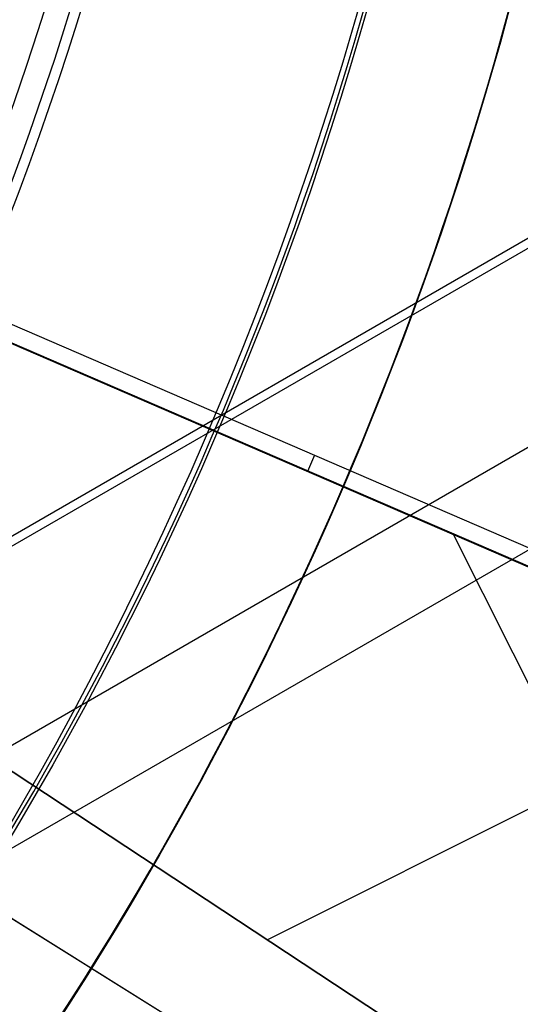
# Model space of a CAD drawing. Extents: x 12963 to 14406, y -2067 to -815.
# Tile 25 of 68: x 13705.58 to 13709.23, y -1628.87 to -1621.68. Entities that reach past the tile are written whole.
import ezdxf

# ---------------------------------------------------------------- set-up
doc = ezdxf.new("R2010")
doc.units = 0
doc.layers.get('0').update_dxf_attribs({"linetype": 'CONTINUOUS'})
doc.layers.add('COLOR', color=7, linetype='CONTINUOUS')
doc.layers.add('LUZ', color=7, linetype='CONTINUOUS')

msp = doc.modelspace()

# ---------------------------------------------------------------- linework, layer by layer
for p, q in [((13727.86559033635, -1614.828569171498, 105.1250029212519), (13662.13835221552, -1652.776207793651, 105.1250029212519)), ((13724.04743158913, -1614.828569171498, 199.6250029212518), (13664.04743158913, -1649.469585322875, 199.6250029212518)), ((13723.92186962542, -1614.828569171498, 200.6250029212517), (13664.11021257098, -1649.360845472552, 200.6250029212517)), ((13724.65345323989, -1615.934503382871, 51.12500292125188), (13664.70218788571, -1650.547382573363, 51.12500292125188))]:
    msp.add_line(p, q)
at = {"extrusion": (0.112475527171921, 0.194813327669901, 0.9743700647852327)}
msp.add_lwpolyline([(-12693.92521337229, -5351.365580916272), (-12694.43576296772, -5351.056612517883), (-12694.94430877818, -5350.742947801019), (-12695.45079038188, -5350.424605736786), (-12695.95514755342, -5350.101606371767), (-12696.45732028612, -5349.773970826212), (-12696.9572488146, -5349.441721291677), (-12697.45487363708, -5349.104881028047), (-12697.95013553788, -5348.763474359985), (-12698.44297560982, -5348.417526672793), (-12698.93333527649, -5348.067064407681), (-12699.42115631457, -5347.712115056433), (-12699.90638087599, -5347.352707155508), (-12700.38895150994, -5346.988870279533), (-12700.86881118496, -5346.620635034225), (-12701.34590331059, -5346.248033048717), (-12701.82017175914, -5345.871096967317), (-12702.29156088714, -5345.489860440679), (-12702.76001555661, -5345.104358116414), (-12703.22548115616, -5344.714625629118), (-12703.68790362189, -5344.320699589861), (-12704.14722945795, -5343.922617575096), (-12704.60340575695, -5343.52041811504), (-12705.05638022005, -5343.114140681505), (-12705.5061011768, -5342.703825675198), (-12705.95251760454, -5342.289514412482), (-12706.39557914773, -5341.871249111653), (-12706.83523613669, -5341.449072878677), (-12707.27143960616, -5341.023029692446), (-12707.70414131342, -5340.59316438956), (-12708.13329375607, -5340.159522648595), (-12708.55885018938, -5339.722150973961), (-12708.98076464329, -5339.281096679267), (-12709.39899193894, -5338.836407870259), (-12709.81348770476, -5338.388133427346), (-12710.22420839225, -5337.936322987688), (-12710.63111129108, -5337.481026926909), (-12711.03415454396, -5337.022296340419), (-12711.43329716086, -5336.560183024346), (-12711.82849903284, -5336.094739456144), (-12712.21972094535, -5335.626018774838), (-12712.60692459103, -5335.154074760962), (-12712.99007258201, -5334.678961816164), (-12713.36912846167, -5334.200734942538), (-12713.74405671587, -5333.719449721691), (-12714.11482278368, -5333.235162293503), (-12714.48139306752, -5332.747929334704), (-12714.84373494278, -5332.257808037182), (-12715.2018167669, -5331.764856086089), (-12715.55560788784, -5331.269131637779), (-12715.90507865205, -5330.770693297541), (-12716.25020041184, -5330.269600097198), (-12716.59094553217, -5329.765911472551), (-12716.9272873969, -5329.259687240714), (-12717.25920041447, -5328.75098757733), (-12717.58666002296, -5328.23987299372), (-12717.90964269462, -5327.726404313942), (-12718.22812593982, -5327.210642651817), (-12718.54208831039, -5326.692649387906), (-12718.85150940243, -5326.172486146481), (-12719.15636985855, -5325.650214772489), (-12719.45665136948, -5325.125897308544), (-12719.75233667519, -5324.59959597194), (-12720.04340956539, -5324.071373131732), (-12720.32985487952, -5323.541291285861), (-12720.61165850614, -5323.00941303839), (-12720.88880738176, -5322.475801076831), (-12721.16128948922, -5321.940518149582), (-12721.42909385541, -5321.403627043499), (-12721.69221054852, -5320.865190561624), (-12721.95063067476, -5320.325271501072), (-12722.20434637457, -5319.783932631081), (-12722.45335081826, -5319.241236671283), (-12722.69763820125, -5318.697246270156), (-12722.9372037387, -5318.152023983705), (-12723.17204365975, -5317.605632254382), (-12723.40215520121, -5317.058133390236), (-12723.62753660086, -5316.509589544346), (-12723.84818709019, -5315.960062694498), (-12724.06410688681, -5315.409614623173), (-12724.27529718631, -5314.858306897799), (-12724.48176015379, -5314.306200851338), (-12724.68349891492, -5313.753357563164), (-12724.8805175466, -5313.199837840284), (-12725.07282106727, -5312.645702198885), (-12725.26041542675, -5312.091010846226), (-12725.44330749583, -5311.535823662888), (-12725.62150505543, -5310.980200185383), (-12725.79501678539, -5310.424199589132), (-12725.96385225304, -5309.867880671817), (-12726.12802190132, -5309.311301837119), (-12726.28753703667, -5308.754521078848), (-12726.44240981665, -5308.197595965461), (-12726.59265323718, -5307.640583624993), (-12726.73828111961, -5307.083540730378), (-12726.87930809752, -5306.526523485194), (-12727.01574960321, -5305.969587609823), (-12727.14762185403, -5305.41278832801), (-12727.2749418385, -5304.856180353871), (-12727.39772730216, -5304.299817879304), (-12727.5159967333, -5303.74375456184), (-12727.6297693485, -5303.188043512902), (-12727.73906507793, -5302.632737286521), (-12727.84390455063, -5302.07788786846), (-12727.94430907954, -5301.523546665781), (-12728.04030064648, -5300.969764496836), (-12728.13190188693, -5300.416591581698), (-12728.21913607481, -5299.864077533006), (-12728.30202710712, -5299.312271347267), (-12728.38059948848, -5298.761221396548), (-12728.45487831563, -5298.210975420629), (-12728.52488926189, -5297.661580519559), (-12728.59065856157, -5297.113083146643), (-12728.65221299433, -5296.565529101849), (-12728.70957986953, -5296.018963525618), (-12728.76278701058, -5295.473430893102), (-12728.81186273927, -5294.9289750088), (-12728.85683586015, -5294.385639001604), (-12728.89773564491, -5293.843465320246), (-12728.93459181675, -5293.302495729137), (-12728.96743453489, -5292.762771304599), (-12728.99629437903, -5292.224332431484), (-12729.02120233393, -5291.687218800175), (-12729.04218977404, -5291.151469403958), (-12729.05928844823, -5290.617122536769), (-12729.07253046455, -5290.084215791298), (-12729.08194827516, -5289.552786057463), (-12729.0875746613, -5289.022869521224), (-12729.08944271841, -5288.494501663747), (-12729.08764350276, -5287.975960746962), (-12729.08222485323, -5287.455927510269), (-12729.07315547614, -5286.934435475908), (-12729.06040436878, -5286.411518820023), (-12729.04394083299, -5285.887212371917), (-12729.02373448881, -5285.36155161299), (-12728.99975528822, -5284.834572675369), (-12728.97197352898, -5284.306312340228), (-12728.94035986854, -5283.776808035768), (-12728.90488533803, -5283.246097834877), (-12728.8655213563, -5282.714220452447), (-12728.822239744, -5282.181215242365), (-12728.77501273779, -5281.647122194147), (-12728.72381300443, -5281.111981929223), (-12728.6686136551, -5280.575835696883), (-12728.60938825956, -5280.038725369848), (-12728.54611086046, -5279.500693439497), (-12728.47875598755, -5278.961783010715), (-12728.40729867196, -5278.422037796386), (-12728.33171446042, -5277.8815021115), (-12728.25197942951, -5277.340220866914), (-12728.16807019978, -5276.798239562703), (-12728.07996394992, -5276.255604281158), (-12727.98763843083, -5275.712361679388), (-12727.89107197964, -5275.168558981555), (-12727.79024353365, -5274.624243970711), (-12727.68513264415, -5274.079464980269), (-12727.57571949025, -5273.53427088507), (-12727.46198489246, -5272.988711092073), (-12727.34391032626, -5272.442835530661), (-12727.22147793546, -5271.896694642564), (-12727.09467054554, -5271.350339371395), (-12726.96347167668, -5270.803821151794), (-12726.82786555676, -5270.257191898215), (-12726.68783713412, -5269.710503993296), (-12726.54337209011, -5269.163810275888), (-12726.39445685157, -5268.617164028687), (-12726.24107860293, -5268.070618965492), (-12726.08322529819, -5267.524229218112), (-12725.92088567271, -5266.978049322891), (-12725.75404925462, -5266.432134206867), (-12725.58270637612, -5265.886539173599), (-12725.40684818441, -5265.341319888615), (-12725.22646665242, -5264.796532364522), (-12725.0415545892, -5264.252232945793), (-12724.85210565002, -5263.708478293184), (-12724.6581143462, -5263.165325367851), (-12724.45957605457, -5262.622831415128), (-12724.25648702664, -5262.081053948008), (-12724.04884439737, -5261.540050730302), (-12723.8366461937, -5260.999879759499), (-12723.61989134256, -5260.46059924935), (-12723.39857967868, -5259.922267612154), (-12723.17271195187, -5259.384943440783), (-12722.942289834, -5258.848685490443), (-12722.70731592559, -5258.313552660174), (-12722.46779376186, -5257.779603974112), (-12722.22372781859, -5257.246898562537), (-12721.97512351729, -5256.715495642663), (-12721.7219872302, -5256.185454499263), (-12721.46432628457, -5255.656834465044), (-12721.20214896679, -5255.129694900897), (-12720.9354645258, -5254.604095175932), (-12720.66428317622, -5254.080094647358), (-12720.38861610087, -5253.557752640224), (-12720.10847545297, -5253.037128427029), (-12719.82387435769, -5252.518281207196), (-12719.53482691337, -5252.001270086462), (-12719.24134819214, -5251.486154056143), (-12718.94345424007, -5250.972991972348), (-12718.64116207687, -5250.461842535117), (-12718.33448969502, -5249.952764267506), (-12718.02345605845, -5249.445815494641), (-12717.70808110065, -5248.94105432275), (-12717.38838572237, -5248.438538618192), (-12717.06439178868, -5247.938325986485), (-12716.73612212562, -5247.440473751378), (-12716.40360051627, -5246.945038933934), (-12716.0668516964, -5246.452078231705), (-12715.72590134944, -5245.96164799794), (-12715.38077610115, -5245.473804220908), (-12715.03150351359, -5244.988602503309), (-12714.67811207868, -5244.506098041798), (-12714.32063121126, -5244.026345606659), (-12713.95909124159, -5243.549399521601), (-12713.59352340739, -5243.075313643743), (-12713.22395984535, -5242.604141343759), (-12712.85043358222, -5242.135935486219), (-12712.4729785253, -5241.670748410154), (-12712.09162945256, -5241.208631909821), (-12711.70642200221, -5240.749637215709), (-12711.31739266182, -5240.293814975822), (-12710.92457875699, -5239.841215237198), (-12710.52801843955, -5239.391887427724), (-12710.12775067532, -5238.94588033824), (-12709.7238152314, -5238.503242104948), (-12709.31625266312, -5238.064020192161), (-12708.90510430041, -5237.628261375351), (-12708.49041223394, -5237.196011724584), (-12708.07221930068, -5236.767316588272), (-12707.65056906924, -5236.342220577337), (-12707.22550582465, -5235.920767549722), (-12706.79707455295, -5235.503000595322), (-12706.36532092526, -5235.088962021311), (-12705.93029128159, -5234.678693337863), (-12705.49203261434, -5234.27223524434), (-12705.05059255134, -5233.869627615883), (-12704.60601933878, -5233.47090949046), (-12704.15836182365, -5233.076119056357), (-12703.70766943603, -5232.685293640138), (-12703.253992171, -5232.298469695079), (-12702.79738057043, -5231.915682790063), (-12702.33788570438, -5231.53696759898), (-12701.87555915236, -5231.162357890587), (-12701.41045298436, -5230.791886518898), (-12700.94261974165, -5230.42558541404), (-12700.47211241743, -5230.063485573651), (-12699.99898443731, -5229.705617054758), (-12699.52328963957, -5229.352008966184), (-12699.04508225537, -5229.002689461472), (-12698.56441688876, -5228.657685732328), (-12698.08134849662, -5228.317024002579), (-12697.59593236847, -5227.980729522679), (-12697.10822410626, -5227.648826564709), (-12696.61827960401, -5227.321338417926), (-12696.12615502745, -5226.998287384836), (-12695.63190679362, -5226.679694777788), (-12695.13559155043, -5226.365580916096)], dxfattribs=at)
at = {"extrusion": (0.1124755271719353, 0.1948133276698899, 0.9743700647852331)}
msp.add_lwpolyline([(-12693.01435559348, -5226.365580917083), (-12693.53542520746, -5226.670372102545), (-12694.05454487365, -5226.980022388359), (-12694.57165131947, -5227.29451397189), (-12695.08668143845, -5227.613827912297), (-12695.59957231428, -5227.937944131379), (-12696.11026124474, -5228.266841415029), (-12696.61868576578, -5228.600497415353), (-12697.12478367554, -5228.938888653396), (-12697.62849305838, -5229.281990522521), (-12698.12975230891, -5229.629777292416), (-12698.62850015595, -5229.982222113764), (-12699.12467568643, -5230.339297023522), (-12699.61821836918, -5230.70097295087), (-12700.1090680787, -5231.067219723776), (-12700.5971651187, -5231.438006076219), (-12701.08245024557, -5231.813299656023), (-12701.56486469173, -5232.193067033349), (-12702.04435018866, -5232.577273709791), (-12702.52084898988, -5232.965884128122), (-12702.99430389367, -5233.358861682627), (-12703.4646582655, -5233.756168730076), (-12703.9318560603, -5234.157766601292), (-12704.39584184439, -5234.563615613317), (-12704.85656081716, -5234.973675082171), (-12705.31395883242, -5235.387903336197), (-12705.76798241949, -5235.806257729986), (-12706.21857880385, -5236.228694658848), (-12706.66569592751, -5236.655169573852), (-12707.10928246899, -5237.085636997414), (-12707.54928786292, -5237.520050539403), (-12707.98566231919, -5237.958362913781), (-12708.41835684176, -5238.400525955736), (-12708.84732324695, -5238.84649063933), (-12709.27251418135, -5239.296207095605), (-12709.69388313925, -5239.749624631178), (-12710.11138447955, -5240.206691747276), (-12710.52497344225, -5240.667356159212), (-12710.93460616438, -5241.131564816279), (-12711.34023969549, -5241.599263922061), (-12711.74183201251, -5242.070398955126), (-12712.13934203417, -5242.544914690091), (-12712.53272963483, -5243.022755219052), (-12712.92195565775, -5243.503863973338), (-12713.30698192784, -5243.988183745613), (-12713.68777126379, -5244.47565671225), (-12714.0642874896, -5244.966224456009), (-12714.43649544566, -5245.459827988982), (-12714.80436099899, -5245.956407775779), (-12715.16785105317, -5246.455903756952), (-12715.52693355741, -5246.95825537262), (-12715.88157751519, -5247.463401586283), (-12716.23175299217, -5247.971280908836), (-12716.57743112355, -5248.481831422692), (-12716.91858412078, -5248.994990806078), (-12717.25518527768, -5249.510696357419), (-12717.58720897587, -5250.02888501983), (-12717.91463068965, -5250.549493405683), (-12718.23742699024, -5251.072457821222), (-12718.55557554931, -5251.597714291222), (-12718.86905514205, -5252.125198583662), (-12719.17784564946, -5252.654846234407), (-12719.48192806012, -5253.186592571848), (-12719.78128447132, -5253.72037274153), (-12720.07589808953, -5254.256121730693), (-12720.36575323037, -5254.793774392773), (-12720.65083531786, -5255.333265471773), (-12720.93113088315, -5255.874529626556), (-12721.20662756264, -5256.417501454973), (-12721.47731409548, -5256.962115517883), (-12721.74318032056, -5257.508306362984), (-12722.00421717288, -5258.056008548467), (-12722.26041667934, -5258.605156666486), (-12722.51177195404, -5259.155685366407), (-12722.75827719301, -5259.70752937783), (-12722.99992766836, -5260.260623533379), (-12723.23671972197, -5260.814902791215), (-12723.46865075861, -5261.370302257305), (-12723.6957192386, -5261.926757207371), (-12723.91792466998, -5262.48420310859), (-12724.13526760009, -5263.042575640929), (-12724.34774960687, -5263.601810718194), (-12724.55537328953, -5264.161844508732), (-12724.75814225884, -5264.722613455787), (-12724.95606112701, -5265.284054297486), (-12725.14913549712, -5265.846104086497), (-12725.33737195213, -5266.408700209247), (-12725.52077804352, -5266.971780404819), (-12725.69936227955, -5267.535282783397), (-12725.87313411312, -5268.099145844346), (-12726.04210392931, -5268.663308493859), (-12726.20628303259, -5269.227710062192), (-12726.36568363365, -5269.792290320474), (-12726.52031883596, -5270.356989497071), (-12726.67020262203, -5270.921748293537), (-12726.81534983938, -5271.486507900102), (-12726.95577618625, -5272.05121001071), (-12727.09149819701, -5272.615796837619), (-12727.22253322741, -5273.180211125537), (-12727.34889943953, -5273.744396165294), (-12727.47061578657, -5274.308295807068), (-12727.58770199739, -5274.871854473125), (-12727.70017856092, -5275.43501717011), (-12727.80806671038, -5275.997729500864), (-12727.91138840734, -5276.559937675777), (-12728.01016632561, -5277.121588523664), (-12728.10442383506, -5277.682629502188), (-12728.1941849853, -5278.243008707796), (-12728.27947448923, -5278.802674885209), (-12728.36031770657, -5279.361577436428), (-12728.43674062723, -5279.919666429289), (-12728.50876985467, -5280.476892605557), (-12728.57643258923, -5281.03320738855), (-12728.63975661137, -5281.588562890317), (-12728.69877026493, -5282.142911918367), (-12728.75350244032, -5282.696207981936), (-12728.80398255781, -5283.248405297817), (-12728.85024055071, -5283.799458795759), (-12728.89230684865, -5284.349324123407), (-12728.9302123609, -5284.897957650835), (-12728.96398845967, -5285.445316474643), (-12728.9936669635, -5285.991358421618), (-12729.01928012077, -5286.536042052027), (-12729.04086059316, -5287.079326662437), (-12729.05844143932, -5287.621172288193), (-12729.07205609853, -5288.161539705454), (-12729.08173837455, -5288.700390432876), (-12729.08752241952, -5289.237686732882), (-12729.08944271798, -5289.773391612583), (-12729.08769105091, -5290.285034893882), (-12729.08241587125, -5290.798131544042), (-12729.07358711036, -5291.312649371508), (-12729.06117497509, -5291.828555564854), (-12729.04514996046, -5292.34581669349), (-12729.02548286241, -5292.864398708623), (-12729.0021447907, -5293.384266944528), (-12728.97510718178, -5293.905386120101), (-12728.94434181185, -5294.427720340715), (-12728.9098208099, -5294.951233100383), (-12728.87151667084, -5295.47588728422), (-12728.82940226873, -5296.001645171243), (-12728.78345086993, -5296.528468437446), (-12728.73363614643, -5297.05631815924), (-12728.67993218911, -5297.585154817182), (-12728.62231352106, -5298.114938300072), (-12728.56075511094, -5298.645627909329), (-12728.49523238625, -5299.177182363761), (-12728.42572124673, -5299.709559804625), (-12728.35219807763, -5300.242717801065), (-12728.27463976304, -5300.776613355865), (-12728.19302369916, -5301.311202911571), (-12728.10732780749, -5301.846442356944), (-12728.01753054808, -5302.382287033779), (-12727.92361093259, -5302.918691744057), (-12727.8255485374, -5303.455610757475), (-12727.72332351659, -5303.992997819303), (-12727.61691661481, -5304.530806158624), (-12727.50630918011, -5305.068988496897), (-12727.39148317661, -5305.607497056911), (-12727.27242119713, -5306.146283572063), (-12727.14910647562, -5306.685299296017), (-12727.02152289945, -5307.224495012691), (-12726.88965502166, -5307.763821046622), (-12726.7534880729, -5308.303227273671), (-12726.61300797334, -5308.842663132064), (-12726.46820134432, -5309.382077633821), (-12726.31905551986, -5309.921419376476), (-12726.16555855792, -5310.460636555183), (-12726.0076992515, -5310.999676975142), (-12725.8454671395, -5311.538488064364), (-12725.67885251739, -5312.077016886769), (-12725.50784644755, -5312.615210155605), (-12725.33244076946, -5313.153014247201), (-12725.15262810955, -5313.690375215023), (-12724.96840189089, -5314.227238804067), (-12724.77975634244, -5314.763550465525), (-12724.58668650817, -5315.299255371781), (-12724.38918825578, -5315.834298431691), (-12724.18725828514, -5316.368624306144), (-12723.98089413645, -5316.90217742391), (-12723.77009419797, -5317.434901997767), (-12723.55485771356, -5317.966742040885), (-12723.33518478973, -5318.497641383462), (-12723.11107640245, -5319.027543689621), (-12722.88253440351, -5319.556392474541), (-12722.64956152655, -5320.084131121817), (-12722.41216139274, -5320.610702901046), (-12722.170338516, -5321.136050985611), (-12721.92409830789, -5321.660118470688), (-12721.67344708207, -5322.182848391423), (-12721.41839205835, -5322.704183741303), (-12721.1589413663, -5323.224067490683), (-12720.89510404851, -5323.742442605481), (-12720.62689006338, -5324.25925206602), (-12720.35431028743, -5324.774438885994), (-12720.07737651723, -5325.28794613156), (-12719.79610147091, -5325.799716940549), (-12719.51049878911, -5326.309694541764), (-12719.22058303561, -5326.817822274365), (-12718.9263696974, -5327.324043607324), (-12718.62787518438, -5327.828302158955), (-12718.32511682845, -5328.330541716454), (-12718.01811288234, -5328.830706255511), (-12717.70688251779, -5329.328739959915), (-12717.39144582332, -5329.824587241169), (-12717.07182380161, -5330.318192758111), (-12716.74803836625, -5330.809501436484), (-12716.42011233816, -5331.298458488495), (-12716.08806944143, -5331.785009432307), (-12715.75193429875, -5332.269100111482), (-12715.41173242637, -5332.750676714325), (-12715.06749022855, -5333.229685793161), (-12714.71923499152, -5333.706074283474), (-12714.36699487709, -5334.179789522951), (-12714.01079891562, -5334.650779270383), (-12713.6506769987, -5335.118991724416), (-12713.28665987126, -5335.584375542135), (-12712.91877912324, -5336.046879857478), (-12712.54706718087, -5336.506454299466), (-12712.17155729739, -5336.963049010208), (-12711.79228354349, -5337.416614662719), (-12711.40928079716, -5337.867102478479), (-12711.0225847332, -5338.314464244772), (-12710.63223181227, -5338.758652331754), (-12710.23825926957, -5339.199619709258), (-12709.84070510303, -5339.637319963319), (-12709.43960806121, -5340.071707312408), (-12709.03500763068, -5340.502736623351), (-12708.62694402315, -5340.930363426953), (-12708.21545816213, -5341.354543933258), (-12707.80059166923, -5341.775235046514), (-12707.38238685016, -5342.192394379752), (-12706.96088668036, -5342.605980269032), (-12706.53613479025, -5343.015951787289), (-12706.10817545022, -5343.422268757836), (-12705.67705355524, -5343.824891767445), (-12705.24281460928, -5344.223782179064), (-12704.80550470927, -5344.618902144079), (-12704.3651705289, -5345.010214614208), (-12703.92185930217, -5345.397683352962), (-12703.47561880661, -5345.781272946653), (-12703.02649734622, -5346.160948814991), (-12702.57454373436, -5346.536677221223), (-12702.1198072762, -5346.908425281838), (-12701.66233775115, -5347.276160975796), (-12701.20218539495, -5347.639853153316), (-12700.7394008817, -5347.999471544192), (-12700.27403530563, -5348.354986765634), (-12699.80614016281, -5348.706370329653), (-12699.33576733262, -5349.053594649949), (-12698.8629690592, -5349.396633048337), (-12698.38779793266, -5349.735459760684), (-12697.91030687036, -5350.070049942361), (-12697.43054909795, -5350.400379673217), (-12696.94857813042, -5350.726425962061), (-12696.46444775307, -5351.048166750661), (-12695.97821200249, -5351.365580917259)], dxfattribs=at)
at = {"extrusion": (0.1124755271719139, 0.1948133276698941, 0.9743700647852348)}
msp.add_lwpolyline([(-12699.37540150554, -5226.365580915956), (-12699.85081632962, -5226.700698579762), (-12700.32397979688, -5227.039889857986), (-12700.79484275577, -5227.383131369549), (-12701.26335635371, -5227.730398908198), (-12701.72947205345, -5228.081667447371), (-12702.1931416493, -5228.436911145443), (-12702.65431728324, -5228.796103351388), (-12703.11295146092, -5229.159216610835), (-12703.56899706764, -5229.526222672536), (-12704.02240738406, -5229.897092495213), (-12704.47313610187, -5230.271796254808), (-12704.92113733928, -5230.65030335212), (-12705.36636565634, -5231.032582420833), (-12705.80877607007, -5231.418601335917), (-12706.24832406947, -5231.808327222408), (-12706.68496563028, -5232.20172646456), (-12707.11865722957, -5232.59876471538), (-12707.54935586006, -5232.999406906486), (-12707.97701904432, -5233.403617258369), (-12708.40160484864, -5233.811359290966), (-12708.8230718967, -5234.222595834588), (-12709.241379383, -5234.637289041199), (-12709.65648708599, -5235.055400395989), (-12710.06835538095, -5235.476890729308), (-12710.47694525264, -5235.901720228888), (-12710.88221830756, -5236.329848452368), (-12711.28413678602, -5236.761234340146), (-12711.68266357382, -5237.195836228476), (-12712.07776221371, -5237.633611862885), (-12712.46939691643, -5238.074518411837), (-12712.85753257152, -5238.51851248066), (-12713.24213475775, -5238.965550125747), (-12713.62316975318, -5239.415586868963), (-12714.00060454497, -5239.868577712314), (-12714.37440683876, -5240.324477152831), (-12714.7445450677, -5240.783239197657), (-12715.11098840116, -5241.244817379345), (-12715.47370675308, -5241.70916477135), (-12715.83267078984, -5242.176234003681), (-12716.18785193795, -5242.645977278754), (-12716.53922239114, -5243.118346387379), (-12716.88675511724, -5243.593292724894), (-12717.23042386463, -5244.070767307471), (-12717.57020316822, -5244.550720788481), (-12717.90606835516, -5245.033103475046), (-12718.23799555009, -5245.517865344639), (-12718.56596167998, -5246.004956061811), (-12718.88994447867, -5246.494324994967), (-12719.20992249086, -5246.985921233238), (-12719.52587507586, -5247.479693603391), (-12719.83778241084, -5247.975590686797), (-12720.14562549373, -5248.473560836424), (-12720.44938614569, -5248.973552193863), (-12720.74904701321, -5249.475512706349), (-12721.04459156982, -5249.979390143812), (-12721.33600411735, -5250.485132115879), (-12721.62326978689, -5250.992686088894), (-12721.90637453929, -5251.501999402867), (-12722.18530516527, -5252.013019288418), (-12722.46004928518, -5252.525692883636), (-12722.73059534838, -5253.039967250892), (-12722.99693263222, -5253.555789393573), (-12723.25905124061, -5254.073106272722), (-12723.51694210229, -5254.591864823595), (-12723.77059696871, -5255.112011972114), (-12724.02000841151, -5255.633494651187), (-12724.26516981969, -5256.156259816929), (-12724.50607539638, -5256.680254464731), (-12724.74272015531, -5257.205425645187), (-12724.97509991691, -5257.731720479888), (-12725.20321130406, -5258.25908617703), (-12725.42705173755, -5258.787470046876), (-12725.64661943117, -5259.31681951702), (-12725.86191338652, -5259.847082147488), (-12726.07293338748, -5260.378205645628), (-12726.27967999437, -5260.910137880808), (-12726.48215453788, -5261.442826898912), (-12726.68035911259, -5261.976220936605), (-12726.87429657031, -5262.510268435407), (-12727.0639705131, -5263.044918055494), (-12727.24938528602, -5263.580118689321), (-12727.4305459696, -5264.115819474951), (-12727.60745837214, -5264.651969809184), (-12727.78012902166, -5265.188519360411), (-12727.94856515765, -5265.725418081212), (-12728.11277472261, -5266.262616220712), (-12728.27276635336, -5266.800064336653), (-12728.42854937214, -5267.337713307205), (-12728.58013377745, -5267.875514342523), (-12728.7275302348, -5268.413418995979), (-12728.87075006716, -5268.95137917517), (-12729.00980524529, -5269.489347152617), (-12729.14470837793, -5270.027275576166), (-12729.2754727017, -5270.565117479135), (-12729.40211207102, -5271.102826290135), (-12729.52464094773, -5271.64035584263), (-12729.64307439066, -5272.17766038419), (-12729.75742804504, -5272.714694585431), (-12729.86771813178, -5273.251413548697), (-12729.97396143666, -5273.787772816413), (-12730.07617529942, -5274.323728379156), (-12730.17437760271, -5274.859236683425), (-12730.26858676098, -5275.394254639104), (-12730.3588217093, -5275.928739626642), (-12730.44510189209, -5276.462649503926), (-12730.52744725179, -5276.995942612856), (-12730.60587821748, -5277.528577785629), (-12730.68041569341, -5278.06051435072), (-12730.75108104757, -5278.591712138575), (-12730.81789610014, -5279.122131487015), (-12730.88088311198, -5279.651733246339), (-12730.94006477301, -5280.180478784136), (-12730.99546419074, -5280.708329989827), (-12731.04710487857, -5281.235249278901), (-12731.09501074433, -5281.761199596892), (-12731.13920607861, -5282.286144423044), (-12731.17971554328, -5282.810047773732), (-12731.21656415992, -5283.332874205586), (-12731.24977729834, -5283.854588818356), (-12731.27938066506, -5284.375157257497), (-12731.30540029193, -5284.894545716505), (-12731.32786252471, -5285.412720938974), (-12731.34679401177, -5285.929650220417), (-12731.36222169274, -5286.445301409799), (-12731.37417278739, -5286.959642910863), (-12731.38267478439, -5287.472643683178), (-12731.38775543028, -5287.984273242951), (-12731.38944271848, -5288.49450166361), (-12731.3876952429, -5289.013750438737), (-12731.38243302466, -5289.534449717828), (-12731.37362656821, -5290.056567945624), (-12731.3612466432, -5290.580072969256), (-12731.34526429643, -5291.104932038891), (-12731.32565086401, -5291.63111180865), (-12731.30237798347, -5292.158578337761), (-12731.2754176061, -5292.68729709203), (-12731.24474200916, -5293.217232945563), (-12731.21032380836, -5293.748350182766), (-12731.17213597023, -5294.280612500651), (-12731.13015182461, -5294.81398301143), (-12731.08434507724, -5295.348424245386), (-12731.03468982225, -5295.883898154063), (-12730.98116055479, -5296.420366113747), (-12730.92373218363, -5296.957788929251), (-12730.86238004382, -5297.496126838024), (-12730.79707990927, -5298.03533951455), (-12730.72780800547, -5298.575386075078), (-12730.65454102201, -5299.116225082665), (-12730.57725612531, -5299.65781455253), (-12730.49593097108, -5300.200111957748), (-12730.41054371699, -5300.743074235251), (-12730.32107303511, -5301.286657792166), (-12730.22749812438, -5301.830818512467), (-12730.12979872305, -5302.375511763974), (-12730.02795512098, -5302.920692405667), (-12729.9219481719, -5303.46631479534), (-12729.81175930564, -5304.012332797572), (-12729.69737054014, -5304.558699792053), (-12729.57876449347, -5305.10536868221), (-12729.45592439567, -5305.652291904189), (-12729.32883410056, -5306.199421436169), (-12729.19747809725, -5306.746708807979), (-12729.06184152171, -5307.294105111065), (-12728.92191016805, -5307.841561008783), (-12728.77767049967, -5308.389026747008), (-12728.62910966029, -5308.93645216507), (-12728.47621548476, -5309.483786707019), (-12728.31897650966, -5310.030979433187), (-12728.15738198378, -5310.577979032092), (-12727.99142187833, -5311.124733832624), (-12727.82108689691, -5311.671191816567), (-12727.64636848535, -5312.217300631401), (-12727.46725884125, -5312.763007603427), (-12727.28375092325, -5313.308259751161), (-12727.09583846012, -5313.853003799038), (-12726.90351595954, -5314.397186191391), (-12726.70677871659, -5314.940753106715), (-12726.50562282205, -5315.483650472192), (-12726.30004517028, -5316.025823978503), (-12726.09004346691, -5316.567219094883), (-12725.87561623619, -5317.107781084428), (-12725.65676282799, -5317.647455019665), (-12725.43348342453, -5318.186185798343), (-12725.20577904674, -5318.72391815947), (-12724.97365156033, -5319.260596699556), (-12724.73710368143, -5319.796165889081), (-12724.49613898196, -5320.330570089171), (-12724.25076189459, -5320.863753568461), (-12724.0009777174, -5321.395660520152), (-12723.74679261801, -5321.926235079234), (-12723.48821363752, -5322.455421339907), (-12723.22524869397, -5322.983163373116), (-12722.95790658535, -5323.509405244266), (-12722.68619699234, -5324.034091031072), (-12722.41013048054, -5324.557164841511), (-12722.12971850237, -5325.078570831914), (-12721.84497339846, -5325.598253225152), (-12721.55590839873, -5326.116156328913), (-12721.26253762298, -5326.632224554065), (-12720.96487608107, -5327.146402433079), (-12720.66293967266, -5327.658634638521), (-12720.35674518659, -5328.168866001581), (-12720.04631029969, -5328.677041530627), (-12719.73165357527, -5329.183106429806), (-12719.41279446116, -5329.687006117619), (-12719.08975328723, -5330.188686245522), (-12718.76255126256, -5330.688092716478), (-12718.4312104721, -5331.185171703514), (-12718.09575387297, -5331.679869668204), (-12717.75620529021, -5332.172133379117), (-12717.41258941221, -5332.661909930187), (-12717.06493178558, -5333.149146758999), (-12716.71325880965, -5333.633791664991), (-12716.35759773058, -5334.115792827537), (-12715.99797663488, -5334.595098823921), (-12715.63442444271, -5335.071658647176), (-12715.26697090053, -5335.545421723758), (-12714.89564657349, -5336.016337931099), (-12714.52048283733, -5336.484357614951), (-12714.14151186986, -5336.94943160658), (-12713.75876664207, -5337.411511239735), (-12713.37228090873, -5337.870548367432), (-12712.98208919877, -5338.326495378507), (-12712.58822680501, -5338.779305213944), (-12712.19072977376, -5339.228931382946), (-12711.78963489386, -5339.675327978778), (-12711.38497968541, -5340.118449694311), (-12710.97680238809, -5340.558251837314), (-12710.56514194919, -5340.994690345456), (-12710.15003801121, -5341.427721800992), (-12709.73153089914, -5341.857303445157), (-12709.30966160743, -5342.283393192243), (-12708.88447178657, -5342.705949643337), (-12708.45600372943, -5343.12493209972), (-12708.02430035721, -5343.54030057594), (-12707.58940520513, -5343.952015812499), (-12707.15136240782, -5344.360039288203), (-12706.71021668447, -5344.764333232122), (-12706.26601332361, -5345.164860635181), (-12705.81879816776, -5345.561585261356), (-12705.36861759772, -5345.954471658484), (-12704.91551851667, -5346.343485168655), (-12704.45954833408, -5346.728591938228), (-12704.00075494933, -5347.109758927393), (-12703.53918673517, -5347.486953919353), (-12703.07489252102, -5347.860145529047), (-12702.607921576, -5348.229303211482), (-12702.1383235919, -5348.594397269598), (-12701.66614866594, -5348.955398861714), (-12701.19144728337, -5349.312280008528), (-12700.71427029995, -5349.665013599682), (-12700.2346689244, -5350.013573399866), (-12699.75269470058, -5350.357934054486), (-12699.26839948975, -5350.698071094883), (-12698.78183545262, -5351.033960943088), (-12698.2930550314, -5351.365580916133)], dxfattribs=at)
at = {"extrusion": (0.1124755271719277, 0.1948133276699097, 0.9743700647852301)}
msp.add_lwpolyline([(-12700.13301897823, -5351.365580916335), (-12700.598949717, -5351.028257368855), (-12701.06260912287, -5350.686997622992), (-12701.52395032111, -5350.341825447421), (-12701.98292674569, -5349.992765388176), (-12702.43949215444, -5349.639842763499), (-12702.89360064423, -5349.283083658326), (-12703.34520666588, -5348.922514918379), (-12703.7942650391, -5348.558164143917), (-12704.24073096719, -5348.190059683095), (-12704.68456005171, -5347.818230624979), (-12705.1257083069, -5347.442706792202), (-12705.56413217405, -5347.063518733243), (-12705.9997885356, -5346.680697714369), (-12706.43263472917, -5346.294275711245), (-12706.86262856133, -5345.904285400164), (-12707.28972832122, -5345.510760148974), (-12707.71389279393, -5345.113734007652), (-12708.13508127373, -5344.713241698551), (-12708.553253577, -5344.309318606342), (-12708.96837005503, -5343.902000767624), (-12709.38039160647, -5343.491324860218), (-12709.78927968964, -5343.077328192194), (-12710.19499633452, -5342.660048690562), (-12710.59750415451, -5342.239524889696), (-12710.99676635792, -5341.815795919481), (-12711.39274675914, -5341.388901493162), (-12711.78540978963, -5340.958881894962), (-12712.1747205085, -5340.525777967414), (-12712.56064461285, -5340.08963109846), (-12712.94314844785, -5339.650483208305), (-12713.32219901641, -5339.208376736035), (-12713.69776398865, -5338.763354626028), (-12714.06981171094, -5338.31546031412), (-12714.43831121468, -5337.864737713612), (-12714.80323222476, -5337.411231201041), (-12715.16454516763, -5336.954985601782), (-12715.52222117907, -5336.496046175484), (-12715.87623211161, -5336.034458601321), (-12716.22655054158, -5335.570268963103), (-12716.57314977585, -5335.103523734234), (-12716.91600385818, -5334.634269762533), (-12717.25508757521, -5334.162554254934), (-12717.59037646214, -5333.688424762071), (-12717.92184680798, -5333.211929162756), (-12718.24947566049, -5332.733115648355), (-12718.57324083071, -5332.252032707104), (-12718.89312089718, -5331.768729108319), (-12719.20909520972, -5331.283253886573), (-12719.52114389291, -5330.795656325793), (-12719.82924784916, -5330.30598594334), (-12720.13338876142, -5329.814292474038), (-12720.43354909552, -5329.320625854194), (-12720.72971210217, -5328.825036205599), (-12721.02186181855, -5328.32757381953), (-12721.30998306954, -5327.828289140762), (-12721.59406146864, -5327.327232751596), (-12721.87408341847, -5326.824455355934), (-12722.15003611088, -5326.320007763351), (-12722.42190752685, -5325.813940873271), (-12722.68968643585, -5325.30630565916), (-12722.95336239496, -5324.797153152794), (-12723.21292574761, -5324.286534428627), (-12723.46836762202, -5323.774500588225), (-12723.71967992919, -5323.261102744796), (-12723.96685536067, -5322.746392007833), (-12724.20988738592, -5322.230419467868), (-12724.44877024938, -5321.713236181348), (-12724.68349896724, -5321.194893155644), (-12724.91406932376, -5320.675441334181), (-12725.14047786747, -5320.154931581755), (-12725.36272190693, -5319.633414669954), (-12725.58079950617, -5319.110941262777), (-12725.79470947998, -5318.587561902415), (-12726.00445138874, -5318.063326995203), (-12726.21002553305, -5317.538286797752), (-12726.41143294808, -5317.012491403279), (-12726.60867539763, -5316.485990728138), (-12726.80175536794, -5315.958834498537), (-12726.9906760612, -5315.431072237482), (-12727.17544138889, -5314.902753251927), (-12727.35605596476, -5314.373926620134), (-12727.53252509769, -5313.844641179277), (-12727.70485478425, -5313.314945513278), (-12727.87305170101, -5312.784887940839), (-12728.03712319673, -5312.254516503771), (-12728.19707728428, -5311.723878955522), (-12728.35292263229, -5311.193022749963), (-12728.50466855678, -5310.661995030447), (-12728.65232501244, -5310.130842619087), (-12728.79590258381, -5309.599612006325), (-12728.93541247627, -5309.068349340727), (-12729.07086650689, -5308.537100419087), (-12729.20227709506, -5308.005910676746), (-12729.32965725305, -5307.474825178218), (-12729.45302057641, -5306.943888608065), (-12729.57238123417, -5306.413145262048), (-12729.68775395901, -5305.882639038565), (-12729.79915403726, -5305.352413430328), (-12729.9065972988, -5304.82251151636), (-12730.01010010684, -5304.292975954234), (-12730.10967934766, -5303.763848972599), (-12730.2053524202, -5303.235172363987), (-12730.2971372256, -5302.70698747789), (-12730.38505215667, -5302.179335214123), (-12730.46911608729, -5301.652256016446), (-12730.54934836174, -5301.125789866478), (-12730.62576878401, -5300.599976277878), (-12730.69839760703, -5300.0748542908), (-12730.76725552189, -5299.550462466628), (-12730.83236364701, -5299.026838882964), (-12730.8937435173, -5298.504021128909), (-12730.9514170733, -5297.982046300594), (-12731.00540665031, -5297.460950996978), (-12731.05573496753, -5296.940771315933), (-12731.10242511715, -5296.421542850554), (-12731.14550055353, -5295.903300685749), (-12731.18498508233, -5295.3860793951), (-12731.22090284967, -5294.869913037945), (-12731.25327833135, -5294.35483515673), (-12731.28213632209, -5293.840878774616), (-12731.30750192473, -5293.328076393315), (-12731.32940053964, -5292.816459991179), (-12731.347857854, -5292.306061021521), (-12731.36289983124, -5291.796910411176), (-12731.37455270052, -5291.289038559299), (-12731.38284294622, -5290.782475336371), (-12731.38779729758, -5290.277250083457), (-12731.38944271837, -5289.773391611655), (-12731.38764992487, -5289.247453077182), (-12731.38225098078, -5288.720026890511), (-12731.37321524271, -5288.191145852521), (-12731.36051234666, -5287.660843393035), (-12731.34411222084, -5287.129153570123), (-12731.32398509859, -5286.596111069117), (-12731.30010153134, -5286.061751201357), (-12731.27243240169, -5285.526109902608), (-12731.24094893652, -5284.989223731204), (-12731.20562272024, -5284.451129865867), (-12731.16642570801, -5283.911866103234), (-12731.12333023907, -5283.371470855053), (-12731.07630905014, -5282.829983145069), (-12731.02533528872, -5282.287442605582), (-12730.97038252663, -5281.743889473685), (-12730.91142477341, -5281.199364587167), (-12730.84843648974, -5280.653909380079), (-12730.78139260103, -5280.107565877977), (-12730.71026851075, -5279.560376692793), (-12730.635040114, -5279.012385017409), (-12730.55568381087, -5278.463634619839), (-12730.4721765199, -5277.914169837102), (-12730.38449569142, -5277.364035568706), (-12730.2926193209, -5276.81327726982), (-12730.19652596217, -5276.261940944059), (-12730.09619474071, -5275.710073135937), (-12729.99160536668, -5275.157720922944), (-12729.882738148, -5274.60493190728), (-12729.76957400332, -5274.051754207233), (-12729.65209447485, -5273.498236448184), (-12729.53028174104, -5272.944427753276), (-12729.40411862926, -5272.3903777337), (-12729.27358862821, -5271.836136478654), (-12729.13867590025, -5271.281754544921), (-12728.9993652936, -5270.727282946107), (-12728.85564235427, -5270.172773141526), (-12728.70749333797, -5269.618277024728), (-12728.55490522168, -5269.063846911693), (-12728.39786571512, -5268.50953552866), (-12728.23636327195, -5267.955395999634), (-12728.07038710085, -5267.401481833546), (-12727.89992717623, -5266.847846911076), (-12727.72497424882, -5266.294545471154), (-12727.54551985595, -5265.741632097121), (-12727.36155633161, -5265.189161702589), (-12727.17307681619, -5264.637189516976), (-12726.98007526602, -5264.085771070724), (-12726.78254646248, -5263.534962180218), (-12726.58048602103, -5262.984818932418), (-12726.37389039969, -5262.435397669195), (-12726.16275690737, -5261.886754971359), (-12725.94708371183, -5261.338947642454), (-12725.72686984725, -5260.792032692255), (-12725.50211522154, -5260.246067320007), (-12725.27282062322, -5259.701108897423), (-12725.03898772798, -5259.157214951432), (-12724.80061910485, -5258.61444314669), (-12724.55771822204, -5258.072851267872), (-12724.31028945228, -5257.53249720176), (-12724.05833807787, -5256.993438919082), (-12723.80187029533, -5256.455734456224), (-12723.54089321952, -5255.919441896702), (-12723.27541488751, -5255.384619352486), (-12723.00544426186, -5254.851324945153), (-12722.73099123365, -5254.319616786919), (-12722.45206662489, -5253.789552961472), (-12722.16868219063, -5253.261191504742), (-12721.88085062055, -5252.734590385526), (-12721.58858554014, -5252.209807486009), (-12721.29190151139, -5251.686900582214), (-12720.99081403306, -5251.165927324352), (-12720.68533954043, -5250.64694521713), (-12720.37549540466, -5250.130011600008), (-12720.06129993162, -5249.615183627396), (-12719.74277236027, -5249.102518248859), (-12719.41993286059, -5248.592072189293), (-12719.09280253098, -5248.083901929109), (-12718.76140339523, -5247.578063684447), (-12718.42575839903, -5247.074613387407), (-12718.08589140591, -5246.573606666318), (-12717.74182719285, -5246.075098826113), (-12717.39359144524, -5245.579144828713), (-12717.04121075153, -5245.085799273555), (-12716.68471259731, -5244.595116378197), (-12716.32412535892, -5244.10714995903), (-12715.95947829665, -5243.621953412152), (-12715.59080154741, -5243.139579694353), (-12715.21812611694, -5242.660081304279), (-12714.84148387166, -5242.183510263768), (-12714.4609075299, -5241.709918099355), (-12714.07643065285, -5241.239355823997), (-12713.68808763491, -5240.771873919), (-12713.29591369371, -5240.307522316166), (-12712.89994485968, -5239.846350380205), (-12712.50021796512, -5239.388406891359), (-12712.09677063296, -5238.933740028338), (-12711.68964126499, -5238.482397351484), (-12711.27886902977, -5238.034425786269), (-12710.86449385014, -5237.589871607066), (-12710.44655639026, -5237.148780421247), (-12710.02509804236, -5236.711197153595), (-12709.60016091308, -5236.277166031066), (-12709.17178780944, -5235.846730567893), (-12708.74002222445, -5235.419933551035), (-12708.30490832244, -5234.996817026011), (-12707.86649092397, -5234.577422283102), (-12707.42481549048, -5234.161789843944), (-12706.97992810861, -5233.749959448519), (-12706.53187547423, -5233.341970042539), (-12706.08070487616, -5232.937859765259), (-12705.62646417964, -5232.537665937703), (-12705.16920180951, -5232.141425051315), (-12704.70896673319, -5231.749172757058), (-12704.24580844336, -5231.360943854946), (-12703.77977694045, -5230.976772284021), (-12703.31092271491, -5230.596691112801), (-12702.83929672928, -5230.220732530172), (-12702.36495040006, -5229.848927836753), (-12701.88793557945, -5229.481307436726), (-12701.40830453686, -5229.117900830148), (-12700.92610994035, -5228.758736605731), (-12700.44140483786, -5228.403842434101), (-12699.95424263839, -5228.053245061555), (-12699.46467709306, -5227.706970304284), (-12698.97276227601, -5227.365043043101), (-12698.47855256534, -5227.027487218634), (-12697.98210262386, -5226.694325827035), (-12697.48346737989, -5226.365580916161)], dxfattribs=at)
msp.add_lwpolyline([(13705.48577788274, -1627.591988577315), (13705.60878423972, -1627.380274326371), (13705.72975739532, -1627.167365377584), (13705.84869076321, -1626.953283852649), (13705.96557775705, -1626.738051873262), (13706.08041179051, -1626.52169156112), (13706.19318627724, -1626.30422503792), (13706.30389463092, -1626.085674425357), (13706.4125302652, -1625.866061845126), (13706.51908659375, -1625.645409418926), (13706.62355703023, -1625.423739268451), (13706.7259349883, -1625.201073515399), (13706.82621388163, -1624.977434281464), (13706.92438712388, -1624.752843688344), (13707.02044812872, -1624.527323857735), (13707.1143903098, -1624.300896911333), (13707.20620708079, -1624.073584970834), (13707.29589185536, -1623.845410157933), (13707.38343804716, -1623.616394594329), (13707.46883906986, -1623.386560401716), (13707.55208833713, -1623.155929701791), (13707.63317926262, -1622.92452461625), (13707.71210526, -1622.692367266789), (13707.78885974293, -1622.459479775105), (13707.86343612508, -1622.225884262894), (13707.93582782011, -1621.991602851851), (13708.00602824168, -1621.756657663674), (13708.07403080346, -1621.521070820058)])
at = {"extrusion": (0, 0, -1)}
for centre, radius, start, end in [((-13684.04743158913, -1614.828569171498, -259.6250029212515), 65.00000000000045, 329.9999999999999, 149.9999999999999), ((-13684.04743158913, -1614.828569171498, -89.37470231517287), 70.9424557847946, 330.0000000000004, 150.0000000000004), ((-13684.04743158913, -1614.828569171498, -46.50000292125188), 70.9424557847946, 330.0000000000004, 150.0000000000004), ((-13684.04743158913, -1614.828569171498, -259.6250029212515), 64, 330.0000000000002, 150.0000000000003), ((-13684.04743158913, -1614.828569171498, -88.12500292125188), 52.09123273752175, 330.0000000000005, 150.0000000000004), ((-13684.04743158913, -1614.828569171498, -62.12500292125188), 47.03455676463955, 330.0000000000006, 150.0000000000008), ((-13684.04743158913, -1614.828569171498, -199.6250029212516), 39.9999999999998, 330.0000000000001, 150.0000000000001), ((-13684.04743158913, -1614.828569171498, -89.37470231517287), 70.94245578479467, 150.0000000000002, 330.0000000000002), ((-13684.04743158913, -1614.828569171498, -46.50000292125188), 70.94245578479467, 150.0000000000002, 330.0000000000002), ((-13684.04743158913, -1614.828569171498, -259.6250029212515), 65.00000000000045, 149.9999999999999, 329.9999999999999), ((-13684.04743158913, -1614.828569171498, -259.6250029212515), 64, 150.0000000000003, 330.0000000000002), ((-13684.04743158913, -1614.828569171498, -88.12500292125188), 52.09123273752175, 150.0000000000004, 330.0000000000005), ((-13684.04743158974, -1614.828569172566, -218.0844421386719), 24.9999999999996, 92.6836388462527, 236.5601872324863), ((-13684.04743158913, -1614.828569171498, -62.12500292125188), 47.03455676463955, 149.9999999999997, 329.9999999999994), ((-13684.04743158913, -1614.828569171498, -199.6250029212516), 40, 150.0000000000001, 330.0000000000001), ((-13684.04743158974, -1614.828569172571, -223.0844421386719), 29.99999999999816, 177.4999999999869, 302.500000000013), ((-13684.04743158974, -1614.828569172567, -219.5844421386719), 29.99999999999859, 177.4999999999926, 302.5000000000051)]:
    msp.add_arc(centre, radius, start, end, dxfattribs=at)
for centre, radius, start, end in [((13684.04743158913, -1614.828569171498, 89.37470231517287), 73.2424557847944, 29.99999999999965, 209.9999999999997), ((13684.04743158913, -1614.828569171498, 46.50000292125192), 71.74245578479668, 52.49999999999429, 187.5000000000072), ((13684.04743163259, -1614.828569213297, 88.63012703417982), 71.44457953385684, 30.00000004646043, 209.9999999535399), ((13684.04743158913, -1614.828569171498, 89.05580518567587), 71.21139006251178, 29.99999999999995, 210.0000000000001), ((13684.04743158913, -1614.828569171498, 245.6831232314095), 65.00000000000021, 29.99999999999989, 209.9999999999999), ((13684.04743158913, -1614.828569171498, 245.6831232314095), 64.00000000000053, 29.99999999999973, 209.9999999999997), ((13684.04743158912, -1614.828569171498, 211.3914713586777), 58.0132689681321, 29.99999999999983, 210), ((13684.04743158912, -1614.828569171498, 212.0545527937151), 57.26209357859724, 30.00000000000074, 209.9999999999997), ((13684.04743158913, -1614.828569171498, 67.12500292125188), 53.58193971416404, 29.99999999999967, 209.9999999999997), ((13684.04743158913, -1614.828569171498, 65.62055118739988), 53.58193971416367, 29.99999999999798, 209.999999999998), ((13684.04743158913, -1614.828569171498, 67.12500292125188), 52.0912327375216, 29.99999999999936, 209.9999999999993), ((13684.04743158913, -1614.828569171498, 77.62500292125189), 52.09123273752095, 29.99999999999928, 209.9999999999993), ((13684.04743158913, -1614.828569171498, 105.1250029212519), 43.81815874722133, 30.00000000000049, 210.0000000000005), ((13684.04743158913, -1614.828569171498, 52.53957701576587), 42.50584972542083, 30.00000000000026, 210.0000000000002), ((13684.04743158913, -1614.828569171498, 200.6250029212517), 39.87443803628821, 30.00000000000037, 210.0000000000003), ((13684.04743158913, -1614.828569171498, 89.37470231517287), 73.24245578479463, 209.9999999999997, 29.99999999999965), ((13684.04743157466, -1614.828569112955, 88.63012703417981), 71.44457953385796, 210.0000000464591, 29.99999995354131), ((13684.04743158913, -1614.828569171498, 89.05580518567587), 71.21139006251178, 210.0000000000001, 29.99999999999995), ((13684.04743158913, -1614.828569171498, 245.6831232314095), 64.99999999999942, 209.9999999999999, 29.99999999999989), ((13684.04743158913, -1614.828569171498, 245.6831232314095), 63.99999999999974, 210.0000000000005, 30.00000000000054), ((13684.04743158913, -1614.828569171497, 211.3914713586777), 58.01326896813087, 210.0000000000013, 29.99999999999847), ((13684.04743158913, -1614.8285691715, 212.0545527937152), 57.26209357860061, 209.9999999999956, 30.00000000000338), ((13684.04743158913, -1614.828569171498, 67.12500292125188), 53.58193971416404, 209.9999999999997, 29.99999999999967), ((13684.04743158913, -1614.828569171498, 65.62055118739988), 53.5819397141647, 210.0000000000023, 30.00000000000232), ((13684.04743158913, -1614.828569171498, 67.12500292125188), 52.0912327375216, 209.9999999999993, 29.99999999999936), ((13684.04743158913, -1614.828569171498, 77.62500292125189), 52.09123273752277, 210.0000000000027, 30.00000000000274), ((13684.04743158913, -1614.828569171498, 108.2592404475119), 24.97681365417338, 29.99999999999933, 209.9999999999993), ((13684.04743158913, -1614.828569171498, 125.2198510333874), 24.97681365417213, 29.99999999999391, 209.9999999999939), ((13684.04743158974, -1614.828569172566, 212.0844421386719), 22.9999999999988, 303.7393352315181, 84.05867010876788), ((13684.04743158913, -1614.828569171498, 105.1250029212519), 43.81815874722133, 210.0000000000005, 30.00000000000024), ((13684.04743158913, -1614.828569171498, 52.53957701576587), 42.50584972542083, 210.0000000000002, 29.99999999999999), ((13684.04743158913, -1614.828569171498, 200.6250029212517), 39.87443803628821, 210.0000000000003, 30.00000000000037), ((13684.04743158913, -1614.828569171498, 108.2592404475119), 24.97681365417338, 209.9999999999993, 29.99999999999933), ((13684.04743158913, -1614.828569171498, 125.2198510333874), 24.97681365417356, 210.0000000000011, 30.00000000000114), ((13684.04743158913, -1614.828569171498, 144.2327851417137), 22.92449013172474, 209.999999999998, 29.99999999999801), ((13684.04743158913, -1614.828569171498, 144.2250029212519), 22.74593284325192, 209.9999999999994, 29.99999999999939), ((13684.04743158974, -1614.828569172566, 223.0844421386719), 31.00000000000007, 234.7938624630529, 5.206137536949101), ((13684.04743158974, -1614.828569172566, 217.5844421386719), 31.00000000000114, 235.5081428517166, 4.491857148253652), ((13684.04743158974, -1614.828569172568, 212.0844421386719), 30.99999999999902, 237.4893341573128, 2.510665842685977), ((13684.04743158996, -1614.828569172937, 216.0844421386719), 29.99999999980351, 237.4999999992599, 2.500000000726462), ((13684.04743060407, -1614.828568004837, 216.0844421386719), 26.00000093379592, 257.8348712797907, 2.499997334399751), ((13684.04743158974, -1614.828569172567, 217.091535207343), 25.99999999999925, 257.8348686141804, 2.500000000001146)]:
    msp.add_arc(centre, radius, start, end)
at = {"extrusion": (0.001622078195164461, 7.082146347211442e-05, -0.9999986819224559)}
msp.add_arc((-13684.36202977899, -1614.815615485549, -195.9597100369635), 26.02113539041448, 177.5000032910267, 236.7032021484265, dxfattribs=at)
at = {"layer": 'COLOR'}
for p, q in [((13704.09082683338, -1623.289165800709, 28.2000005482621), (13712.85392931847, -1627.077954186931, 28.2000005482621)), ((13712.92394400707, -1627.245838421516, 35.43643525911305), (13704.04133041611, -1623.405378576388, 35.43643525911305)), ((13705.51099043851, -1624.043906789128, 35.60000054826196), (13712.92552655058, -1627.249633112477, 35.60000054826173)), ((13707.72689607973, -1624.86124566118, 28.20000054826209), (13707.67563560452, -1624.979806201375, 35.60000054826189)), ((13711.62667145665, -1631.195284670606, 35.60000054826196), (13708.74296239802, -1625.441272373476, 35.60000054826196)), ((13711.99024578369, -1631.434850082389, 38.60000054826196), (13704.29657804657, -1626.365359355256, 38.60000054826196)), ((13704.31848645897, -1626.379795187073, 37.10000054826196), (13711.96835928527, -1631.420428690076, 37.10000054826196)), ((13704.34039497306, -1626.394231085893, 35.60000054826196), (13711.94647282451, -1631.406007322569, 35.60000054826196)), ((13707.38328823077, -1628.399246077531, 35.60000054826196), (13711.18163339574, -1626.4956487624, 35.60000054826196))]:
    msp.add_line(p, q, dxfattribs=at)
at = {"layer": 'COLOR', "extrusion": (0, 0, -1)}
for centre, radius, start, end in [((-13684.04743872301, -1614.828586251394, 10.54089386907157), 152.392098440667, 333.3815781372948, 153.3815781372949), ((-13684.04743872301, -1614.828586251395, -32.97295255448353), 75.00000000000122, 63.38157813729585, 243.3815781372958), ((-13684.04743872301, -1614.828586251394, -18.68835025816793), 83.81579491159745, 333.3815781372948, 153.3815781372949), ((-13684.047438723, -1614.828586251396, -43.50000292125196), 73.00000000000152, 63.38157813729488, 243.3815781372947), ((-13684.047438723, -1614.828586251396, -43.50000292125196), 73.00000000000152, 63.38157813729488, 243.3815781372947), ((-13684.04743872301, -1614.828586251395, -33.3991820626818), 73.00000000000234, 63.3815781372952, 243.3815781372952), ((-13684.04743872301, -1614.828586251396, -43.50000292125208), 75.00000000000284, 63.38157813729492, 243.3815781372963), ((-13684.04743872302, -1614.828586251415, -26.2000005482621), 61.09154780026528, 333.3815781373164, 153.3815781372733), ((-13684.04743872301, -1614.828586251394, 10.54089386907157), 152.3920984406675, 153.3815781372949, 333.3815781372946), ((-13684.05554107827, -1614.824543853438, -28.2000005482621), 59.50000000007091, 333.3815781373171, 153.3815781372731), ((-13684.05554107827, -1614.824543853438, -26.2000005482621), 59.50000000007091, 333.3815781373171, 153.3815781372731), ((-13684.04743872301, -1614.828586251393, -43.50000292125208), 75.00000000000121, 243.3815781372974, 63.38157813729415), ((-13684.04743872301, -1614.828586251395, -32.97295255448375), 74.9999999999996, 243.3815781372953, 63.38157813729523), ((-13684.047438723, -1614.828586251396, -43.50000292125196), 73.0000000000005, 243.3815781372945, 63.38157813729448), ((-13684.047438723, -1614.828586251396, -43.50000292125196), 73.0000000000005, 243.3815781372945, 63.38157813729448), ((-13684.04743872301, -1614.828586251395, -33.39918206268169), 72.99999999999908, 243.3815781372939, 63.38157813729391), ((-13684.05554107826, -1614.824543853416, -27.2000005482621), 59.5000000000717, 333.381578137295, 153.381578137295), ((-13684.05554107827, -1614.824543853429, -38.60000054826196), 35.0000000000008, 333.3815781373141, 153.3815781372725), ((-13684.04743872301, -1614.828586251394, -18.68835025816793), 83.81579491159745, 153.3815781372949, 333.3815781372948), ((-13684.047438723, -1614.828586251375, -26.2000005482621), 61.09154780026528, 153.3815781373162, 333.3815781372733), ((-13684.05554107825, -1614.824543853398, -28.2000005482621), 59.50000000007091, 153.3815781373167, 333.381578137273), ((-13684.05554107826, -1614.824543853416, -27.2000005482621), 59.50000000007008, 153.3815781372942, 333.3815781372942)]:
    msp.add_arc(centre, radius, start, end, dxfattribs=at)
at = {"layer": 'COLOR'}
for centre, radius, start, end in [((13684.04743872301, -1614.828586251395, -35.79999945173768), 153, 26.61842186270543, 206.618421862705), ((13684.04743872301, -1614.828586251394, -11.46081713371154), 152.9999999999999, 26.61842186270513, 206.6184218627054), ((13684.04743872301, -1614.828586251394, -23.63040829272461), 153.0000000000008, 26.61842186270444, 206.6184218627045), ((13684.047438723, -1614.828586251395, -10.90949982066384), 152.8342956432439, 26.61842186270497, 206.6184218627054), ((13684.04743872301, -1614.828586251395, -35.79999945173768), 150, 26.61842186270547, 206.618421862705), ((13684.04743872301, -1614.828586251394, -11.46081713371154), 153, 206.6184218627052, 26.6184218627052), ((13684.04743872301, -1614.828586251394, -35.79999945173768), 153, 206.6184218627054, 26.61842186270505), ((13684.04743872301, -1614.828586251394, -23.63040829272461), 153.0000000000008, 206.618421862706, 26.61842186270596), ((13684.047438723, -1614.828586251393, -10.90949982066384), 152.8342956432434, 206.6184218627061, 26.61842186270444), ((13684.04743872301, -1614.828586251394, -35.79999945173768), 150, 206.6184218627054, 26.61842186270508), ((13684.05554107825, -1614.824543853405, 30.300000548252), 34.99999999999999, 26.61842186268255, 206.6184218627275), ((13684.05554107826, -1614.824543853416, 34.45000054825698), 35.0000000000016, 26.61842186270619, 206.6184218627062), ((13684.05554107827, -1614.824543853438, 26.2000005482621), 59.50000000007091, 206.6184218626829, 26.61842186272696), ((13684.05554107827, -1614.824543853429, 30.300000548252), 35.0000000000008, 206.6184218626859, 26.6184218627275), ((13684.05554107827, -1614.824543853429, 38.60000054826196), 35.0000000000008, 206.6184218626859, 26.6184218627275), ((13684.05554107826, -1614.824543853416, 34.45000054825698), 34.99999999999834, 206.6184218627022, 26.6184218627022)]:
    msp.add_arc(centre, radius, start, end, dxfattribs=at)
at = {"layer": 'LUZ'}
for p, q in [((13557.00626205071, -1535.452396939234, -34.049999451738), (13811.0886153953, -1694.204775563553, -34.04999945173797)), ((13557.00626205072, -1535.452396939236, -32.54999945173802), (13811.0886153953, -1694.204775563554, -32.54999945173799))]:
    msp.add_line(p, q, dxfattribs=at)

doc.saveas('drawing.dxf')
